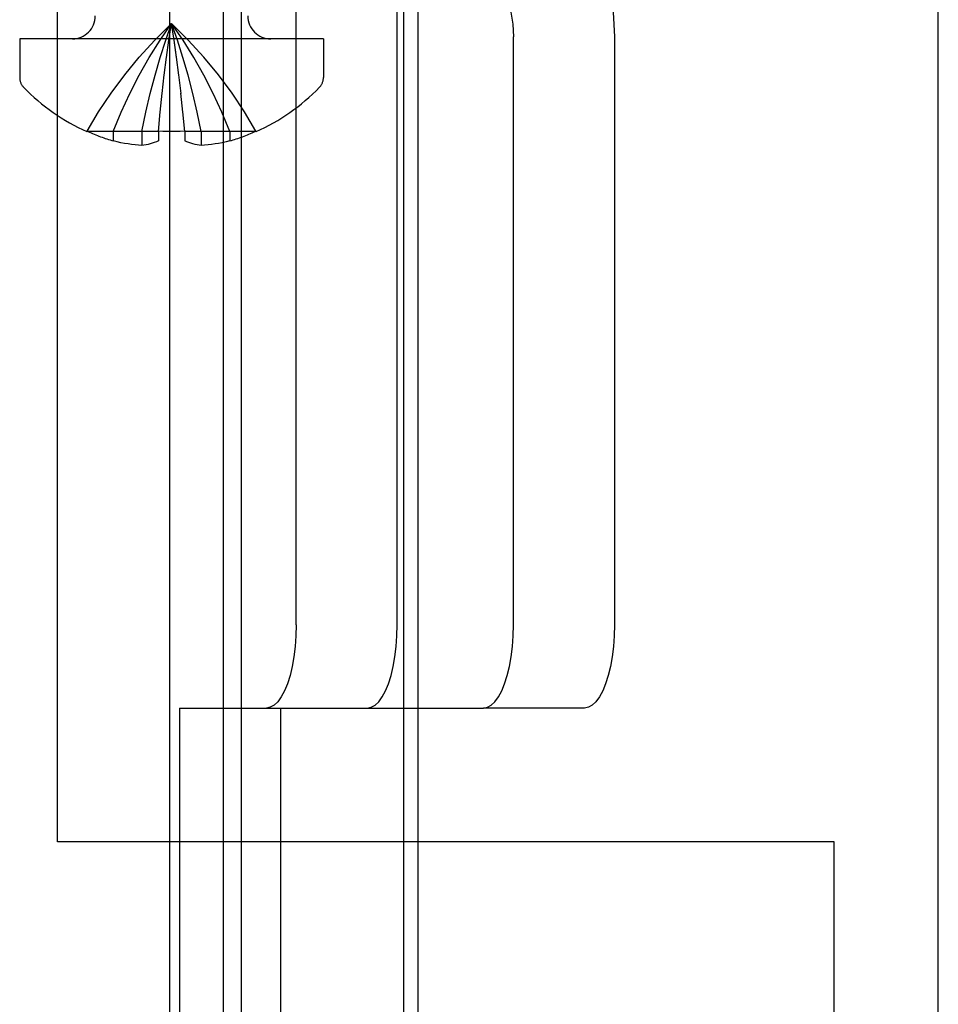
# Model space of a CAD drawing. Header units: inches. Extents: x 0 to 283, y 0 to 183.
# Tile 100 of 114: x 148.647 to 149.31, y 92.14 to 92.85. Entities that reach past the tile are written whole.
import ezdxf

# ---------------------------------------------------------------- set-up
doc = ezdxf.new("R2010")
doc.units = ezdxf.units.IN
doc.header["$LTSCALE"] = 15.583333
doc.header["$MEASUREMENT"] = 0
doc.linetypes.add('HIDDEN', pattern=[0.2, 0.1, -0.1])
doc.layers.get('0').update_dxf_attribs({"linetype": 'CONTINUOUS'})
doc.layers.add('DEFAULT_2', color=8, linetype='HIDDEN')

msp = doc.modelspace()

# ---------------------------------------------------------------- linework, layer by layer
at = {"color": 7, "linetype": 'Continuous'}
msp.add_line((148.75551, 48.16193), (148.75551, 132.53693), dxfattribs=at)
at = {"color": 3, "linetype": 'Continuous'}
for p, q in [((149.30951, 91.50293), (149.30951, 94.45093)), ((148.92389, 94.35443), (148.92389, 91.60443)), ((148.93451, 92.11793), (148.93451, 93.83593)), ((148.92389, 92.35343), (148.93451, 92.35343)), ((148.93451, 92.25693), (148.92389, 92.25693))]:
    msp.add_line(p, q, dxfattribs=at)
at = {"layer": 'DEFAULT_2', "color": 8, "linetype": 'HIDDEN'}
for p, q in [((148.79413, 91.47693), (148.79413, 94.47693)), ((149.24951, 94.45093), (149.24951, 91.50293)), ((148.80719, 91.60343), (148.80719, 94.35443)), ((148.67451, 92.25693), (148.67451, 93.69693)), ((148.84654, 92.41343), (148.84654, 93.54443)), ((148.91936, 92.41343), (148.91936, 93.54443)), ((148.75483, 92.83496), (148.7567, 92.847)), ((148.6472, 92.83593), (148.6472, 92.80793)), ((148.8662, 92.83593), (148.6472, 92.83593)), ((148.75307, 92.82253), (148.75483, 92.83499)), ((148.76033, 92.82261), (148.75858, 92.83499)), ((148.8662, 92.83593), (148.8662, 92.80793)), ((149.00315, 92.41343), (149.00315, 92.83743)), ((149.07597, 92.83743), (149.07597, 92.41343)), ((148.75142, 92.80972), (148.75308, 92.82261)), ((148.76198, 92.80972), (148.76033, 92.82261)), ((148.7499, 92.79653), (148.75144, 92.80984)), ((148.76351, 92.79653), (148.76197, 92.80984)), ((148.74849, 92.78296), (148.74992, 92.7967)), ((148.76491, 92.78296), (148.76349, 92.7967)), ((148.7472, 92.769), (148.74851, 92.78317)), ((148.7662, 92.769), (148.76489, 92.78317)), ((148.69585, 92.76926), (148.6957, 92.769)), ((148.69585, 92.76926), (148.69645, 92.769)), ((148.7472, 92.769), (148.69645, 92.769)), ((148.7147, 92.769), (148.7147, 92.76229)), ((148.73531, 92.769), (148.73531, 92.75903)), ((148.7472, 92.769), (148.74723, 92.76926)), ((148.7472, 92.769), (148.7472, 92.76229)), ((148.76618, 92.76926), (148.7662, 92.769)), ((148.7662, 92.769), (148.7662, 92.76229)), ((148.81696, 92.769), (148.7662, 92.769)), ((148.7781, 92.769), (148.7781, 92.75903)), ((148.7987, 92.769), (148.7987, 92.76229)), ((148.81696, 92.769), (148.81756, 92.76926)), ((148.81756, 92.76926), (148.8177, 92.769)), ((148.76233, 92.35343), (148.76233, 91.69893)), ((148.76233, 92.35343), (148.92389, 92.35343)), ((148.83515, 92.35343), (148.83515, 91.69893)), ((148.93451, 92.35343), (148.98165, 92.35343)), ((149.05447, 92.35343), (148.98165, 92.35343)), ((148.92389, 92.25693), (148.67451, 92.25693)), ((149.23451, 92.25693), (148.93451, 92.25693)), ((149.23451, 91.60193), (149.23451, 92.25693))]:
    msp.add_line(p, q, dxfattribs=at)
for points in [[(148.92846, 92.99543), (148.94508, 92.99441), (148.96129, 92.99146), (148.97718, 92.98655), (148.99246, 92.97978), (149.00694, 92.9712), (149.02043, 92.96096), (149.03276, 92.94914), (149.04379, 92.93594), (149.05335, 92.92148), (149.06136, 92.90598), (149.06768, 92.88961), (149.07227, 92.87258), (149.07502, 92.85523), (149.07597, 92.83743)], [(148.93451, 92.91706), (148.93688, 92.91691), (148.94508, 92.91542), (148.95313, 92.91293), (148.96087, 92.9095), (148.9682, 92.90516), (148.97503, 92.89997), (148.98127, 92.89399), (148.98685, 92.88731), (148.9917, 92.87999), (148.99575, 92.87214), (148.99895, 92.86385), (149.00128, 92.85523), (149.00267, 92.84644), (149.00315, 92.83743)], [(148.69585, 92.76926), (148.70411, 92.78317), (148.71313, 92.7967), (148.7229, 92.80984), (148.73341, 92.82261), (148.74468, 92.83499), (148.7567, 92.847)], [(148.7147, 92.769), (148.7204, 92.78296), (148.72662, 92.79653), (148.73336, 92.80972), (148.74062, 92.82253), (148.7484, 92.83496), (148.7567, 92.847)], [(148.73531, 92.769), (148.73821, 92.78296), (148.74138, 92.79653), (148.74481, 92.80972), (148.74851, 92.82253), (148.75247, 92.83496), (148.7567, 92.847)], [(148.81756, 92.76926), (148.80929, 92.78317), (148.80028, 92.7967), (148.79051, 92.80984), (148.77999, 92.82261), (148.76872, 92.83499), (148.7567, 92.847)], [(148.7987, 92.769), (148.79301, 92.78296), (148.78679, 92.79653), (148.78005, 92.80972), (148.77279, 92.82253), (148.76501, 92.83496), (148.7567, 92.847)], [(148.7781, 92.769), (148.7752, 92.78296), (148.77203, 92.79653), (148.7686, 92.80972), (148.7649, 92.82253), (148.76093, 92.83496), (148.7567, 92.847)], [(148.76034, 92.82253), (148.75858, 92.83496), (148.7567, 92.847)], [(148.76618, 92.76926), (148.76302, 92.76912), (148.75987, 92.76903), (148.7567, 92.769), (148.75354, 92.76903), (148.75038, 92.76912), (148.74723, 92.76926)], [(148.73531, 92.75903), (148.73285, 92.75921), (148.73037, 92.75945), (148.72787, 92.75975), (148.72535, 92.76011), (148.72277, 92.76054), (148.72015, 92.76104), (148.71745, 92.76163), (148.7147, 92.76229)], [(148.7472, 92.76229), (148.74572, 92.76166), (148.74424, 92.7611), (148.74275, 92.7606), (148.74126, 92.76016), (148.73977, 92.75979), (148.73828, 92.75948), (148.73679, 92.75922), (148.73531, 92.75903)], [(148.7781, 92.75903), (148.77661, 92.75922), (148.77513, 92.75948), (148.77364, 92.75979), (148.77215, 92.76016), (148.77066, 92.7606), (148.76917, 92.7611), (148.76769, 92.76166), (148.7662, 92.76229)], [(148.7987, 92.76229), (148.79595, 92.76163), (148.79326, 92.76104), (148.79063, 92.76054), (148.78806, 92.76011), (148.78553, 92.75975), (148.78304, 92.75945), (148.78056, 92.75921), (148.7781, 92.75903)], [(148.84654, 92.41343), (148.84635, 92.40553), (148.84581, 92.3979), (148.8449, 92.39047), (148.84366, 92.38343), (148.8421, 92.3769), (148.84024, 92.371), (148.83813, 92.36583), (148.83579, 92.36146), (148.83327, 92.358), (148.83061, 92.35547), (148.82787, 92.35395), (148.82504, 92.35343)], [(148.89786, 92.35343), (148.90069, 92.35395), (148.90342, 92.35547), (148.90609, 92.358), (148.90861, 92.36146), (148.91095, 92.36583), (148.91306, 92.371), (148.91492, 92.3769), (148.91648, 92.38343), (148.91772, 92.39047), (148.91863, 92.3979), (148.91917, 92.40553), (148.91936, 92.41343)], [(148.98165, 92.35343), (148.98448, 92.35395), (148.98721, 92.35547), (148.98987, 92.358), (148.9924, 92.36146), (148.99474, 92.36583), (148.99685, 92.371), (148.9987, 92.3769), (149.00027, 92.38343), (149.00151, 92.39047), (149.00242, 92.3979), (149.00296, 92.40553), (149.00315, 92.41343)], [(149.07597, 92.41343), (149.07578, 92.40553), (149.07524, 92.3979), (149.07433, 92.39047), (149.07309, 92.38343), (149.07152, 92.3769), (149.06967, 92.371), (149.06755, 92.36583), (149.06522, 92.36146), (149.06269, 92.358), (149.06003, 92.35547), (149.0573, 92.35395), (149.05447, 92.35343)]]:
    msp.add_lwpolyline(points, dxfattribs=at)
for centre, radius, start, end in [((148.6852, 92.85243), 0.0165, 270, 360), ((148.8282, 92.85243), 0.0165, 180, 270), ((148.6572, 92.80793), 0.01, 180, 224.22976), ((148.8562, 92.80793), 0.01, 315.77024, 360), ((148.7567, 92.90479), 0.14886, 224.22976, 245.80894), ((148.7567, 92.90479), 0.14886, 294.19106, 315.77024), ((148.7567, 92.90479), 0.14856, 246.0708, 253.57737), ((148.7567, 92.90479), 0.14856, 286.42263, 293.9292)]:
    msp.add_arc(centre, radius, start, end, dxfattribs=at)

doc.saveas('drawing.dxf')
